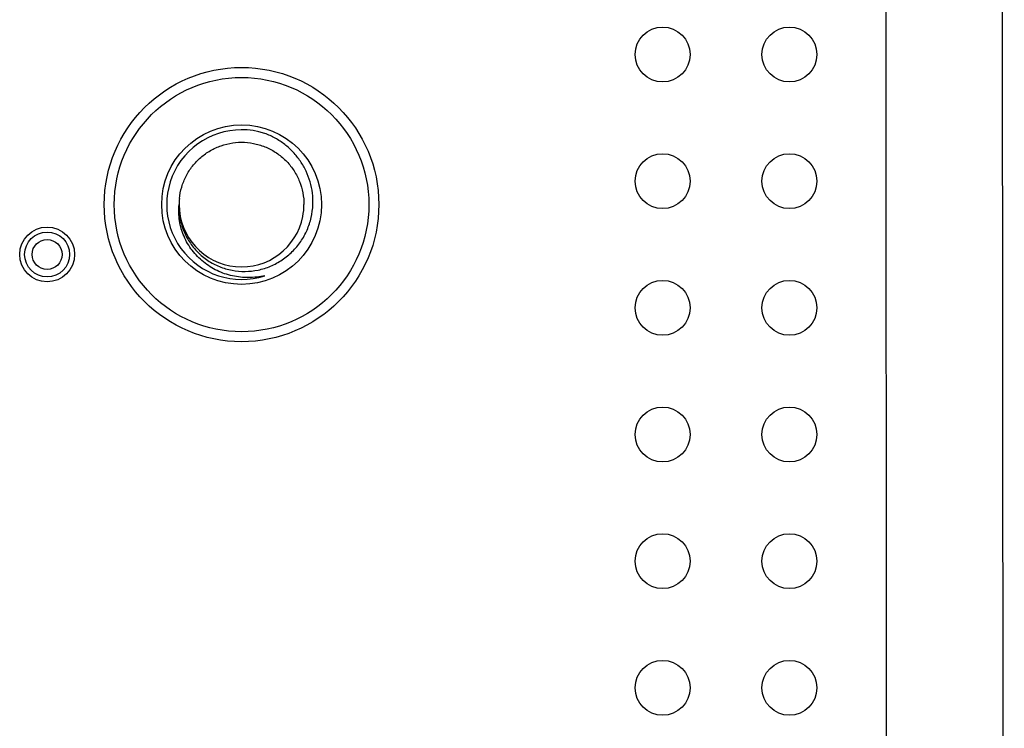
# Model space of a CAD drawing. Header units: inches. Extents: x -39 to 331, y -154 to 45.
# Tile 118 of 120: x 312 to 331, y -58 to -44. Entities that reach past the tile are written whole.
import ezdxf

# ---------------------------------------------------------------- set-up
doc = ezdxf.new("R2010")
doc.units = ezdxf.units.IN
doc.header["$LTSCALE"] = 1.21
doc.header["$MEASUREMENT"] = 0
doc.layers.get('0').update_dxf_attribs({"linetype": 'CONTINUOUS'})

msp = doc.modelspace()

# ---------------------------------------------------------------- linework, layer by layer
at = {"color": 7, "linetype": 'Continuous'}
for p, q in [((331.452, -102.31), (331.401, -15.083)), ((329.071, -34.956), (329.1, -85.248))]:
    msp.add_line(p, q, dxfattribs=at)
for centre, radius in [((324.607, -44.523), 0.55), ((327.147, -44.523), 0.55), ((316.172, -47.533), 2.75), ((316.172, -47.533), 2.55), ((316.172, -47.533), 1.6), ((324.607, -47.063), 0.55), ((327.147, -47.063), 0.55), ((324.607, -49.603), 0.55), ((327.147, -49.603), 0.55), ((324.607, -52.143), 0.55), ((327.147, -52.143), 0.55), ((324.607, -54.683), 0.55), ((327.147, -54.683), 0.55), ((324.607, -57.223), 0.55), ((327.147, -57.223), 0.55)]:
    msp.add_circle(centre, radius, dxfattribs=at)
at = {"color": 6, "linetype": 'Continuous'}
for radius in [0.55, 0.45, 0.3]:
    msp.add_circle((312.277, -48.533), radius, dxfattribs=at)
at = {"color": 7, "linetype": 'Continuous'}
for centre, radius, start, end in [((316.172, -47.533), 1.5, 72, 288), ((316.173, -47.533), 1.251, 174.5419, 179.9946), ((316.172, -47.533), 1.25, 180, 349.0909), ((316.169, -47.533), 1.253, 349.1054, 359.9855)]:
    msp.add_arc(centre, radius, start, end, dxfattribs=at)
for points, knots in [([(317.601, -47.533), (317.604, -47.456), (317.598, -47.302), (317.552, -47.076), (317.47, -46.86), (317.356, -46.66), (317.211, -46.479), (317.041, -46.324), (316.848, -46.197), (316.708, -46.133), (316.636, -46.106)], [0, 0, 0, 0, 0.124992, 0.249986, 0.374982, 0.49998, 0.624982, 0.749987, 0.874993, 1, 1, 1, 1]), ([(314.928, -47.414), (314.936, -47.335), (314.966, -47.179), (315.055, -46.957), (315.184, -46.756), (315.349, -46.583), (315.544, -46.444), (315.761, -46.345), (315.993, -46.288), (316.232, -46.277), (316.469, -46.311), (316.695, -46.389), (316.902, -46.509), (317.083, -46.665), (317.23, -46.853), (317.34, -47.066), (317.407, -47.295), (317.422, -47.454), (317.422, -47.533)], [0, 0, 0, 0, 0.062516, 0.125011, 0.187511, 0.25001, 0.312509, 0.375008, 0.437507, 0.500006, 0.562505, 0.625005, 0.687504, 0.750003, 0.812502, 0.875002, 0.9375, 1, 1, 1, 1]), ([(316.636, -48.96), (316.53, -48.984), (316.313, -49.009), (315.987, -48.975), (315.729, -48.886), (315.539, -48.781), (315.363, -48.654), (315.172, -48.458), (315.034, -48.222), (314.962, -48.017), (314.915, -47.805), (314.911, -47.641), (314.922, -47.533)], [0, 0, 0, 0, 0.125066, 0.250097, 0.375097, 0.437692, 0.500282, 0.625216, 0.750106, 0.812659, 0.8752, 1, 1, 1, 1]), ([(314.922, -47.533), (314.918, -47.62), (314.929, -47.797), (314.999, -48.052), (315.12, -48.287), (315.287, -48.493), (315.491, -48.661), (315.725, -48.784), (315.979, -48.859), (316.242, -48.882), (316.505, -48.854), (316.758, -48.775), (316.99, -48.649), (317.195, -48.481), (317.364, -48.278), (317.492, -48.046), (317.574, -47.795), (317.597, -47.621), (317.601, -47.533)], [0, 0, 0, 0, 0.062483, 0.124965, 0.187451, 0.249941, 0.312435, 0.374931, 0.437428, 0.499929, 0.562432, 0.624935, 0.687441, 0.74995, 0.812459, 0.874971, 0.937483, 1, 1, 1, 1])]:
    msp.add_open_spline(points, degree=3, knots=knots, dxfattribs=at)

doc.saveas('drawing.dxf')
